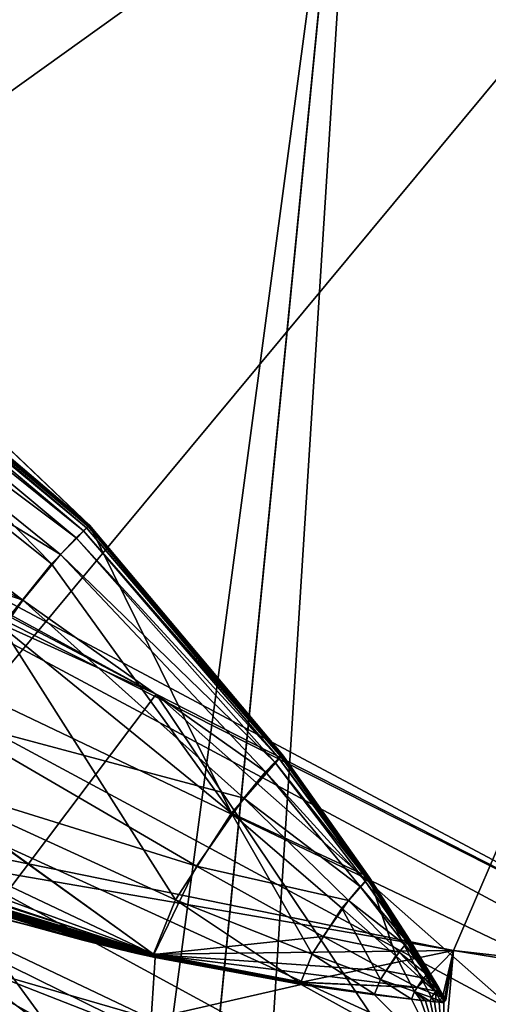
# Model space of a CAD drawing. Header units: metres. Extents: x -904 to 0, y -908 to 0.
# Tile 144 of 160: x -230 to -224, y -75 to -63. Entities that reach past the tile are written whole.
import ezdxf

# ---------------------------------------------------------------- set-up
doc = ezdxf.new("R2010")
doc.units = ezdxf.units.M

msp = doc.modelspace()

# ---------------------------------------------------------------- linework, layer by layer
at = {"layer": 'top'}
for points in [[(-239.314407, -51.557915, 226.902679), (-221.221985, -98.890182, 230.553024), (-242.650131, -103.940552, 237.516327)], [(-239.314407, -51.557915, 226.902679), (-223.390884, -52.226067, 222.615555), (-221.221985, -98.890182, 230.553024)], [(-215.261292, -53.091984, 2033.126709), (-239.308899, -51.564125, 2023.590088), (-238.349701, -69.641556, 2020.829956)], [(-231.739731, -72.907059, 2023.114502), (-215.261292, -53.091984, 2033.126709), (-238.349701, -69.641556, 2020.829956)], [(-231.739731, -72.907059, 2023.114502), (-224.452255, -74.390381, 2025.841675), (-215.261292, -53.091984, 2033.126709)], [(-224.452255, -74.390381, 2025.841675), (-201.253052, -77.030235, 2033.800049), (-215.261292, -53.091984, 2033.126709)], [(-238.33371, -66.588646, 706.081116), (-228.169373, -71.188133, 751.055359), (-248.986176, -60.178795, 750.940918)], [(-248.986176, -60.178795, 750.940918), (-228.169373, -71.188133, 751.055359), (-242.390198, -63.443642, 796.162354)], [(-228.169373, -71.188133, 751.055359), (-220.589874, -75.054581, 796.356384), (-242.390198, -63.443642, 796.162354)], [(-242.390198, -63.443642, 796.162354), (-220.589874, -75.054581, 796.356384), (-238.295258, -66.105843, 841.579407)], [(-235.321075, -64.893387, 2018.464233), (-229.480743, -69.55555, 2018.822754), (-234.679367, -64.248306, 2017.259521)], [(-234.7034, -64.269592, 2017.32251), (-234.690842, -64.25872, 2017.289795), (-229.010605, -69.083931, 2017.928101)], [(-234.684753, -64.253433, 2017.273804), (-229.006073, -69.07988, 2017.917236), (-234.690842, -64.25872, 2017.289795)], [(-234.690842, -64.25872, 2017.289795), (-229.006073, -69.07988, 2017.917236), (-229.010605, -69.083931, 2017.928101)], [(-229.003876, -69.077873, 2017.912109), (-234.684753, -64.253433, 2017.273804), (-234.681824, -64.250832, 2017.265991)], [(-229.006073, -69.07988, 2017.917236), (-234.684753, -64.253433, 2017.273804), (-229.003876, -69.077873, 2017.912109)], [(-234.681824, -64.250832, 2017.265991), (-234.68042, -64.24955, 2017.262207), (-229.002838, -69.076874, 2017.90979)], [(-229.002838, -69.076874, 2017.90979), (-229.003876, -69.077873, 2017.912109), (-234.681824, -64.250832, 2017.265991)], [(-234.68042, -64.24955, 2017.262207), (-231.713074, -66.497551, 2017.682739), (-229.002838, -69.076874, 2017.90979)], [(-229.002045, -69.075813, 2017.90918), (-234.679276, -64.248283, 2017.259277), (-234.679367, -64.248306, 2017.259521)], [(-229.480743, -69.55555, 2018.822754), (-229.002045, -69.075813, 2017.90918), (-234.679367, -64.248306, 2017.259521)], [(-234.679276, -64.248283, 2017.259277), (-229.002045, -69.075813, 2017.90918), (-229.001984, -69.075813, 2017.908813)], [(-234.679276, -64.248283, 2017.259277), (-229.001984, -69.075813, 2017.908813), (-234.67926, -64.248283, 2017.259277)], [(-229.001984, -69.075813, 2017.908813), (-234.67926, -64.248291, 2017.259277), (-234.67926, -64.248283, 2017.259277)], [(-229.001984, -69.075813, 2017.908813), (-234.679245, -64.248291, 2017.259277), (-234.67926, -64.248291, 2017.259277)], [(-229.001968, -69.075829, 2017.908691), (-234.679245, -64.248291, 2017.259277), (-229.001984, -69.075813, 2017.908813)], [(-229.001984, -69.075813, 2017.908813), (-234.679245, -64.248291, 2017.259277), (-234.679245, -64.248291, 2017.259277)], [(-234.679245, -64.248291, 2017.259277), (-229.001968, -69.075829, 2017.908691), (-231.712601, -66.496971, 2017.681885)], [(-234.902328, -64.454865, 2017.775391), (-234.784073, -64.341568, 2017.519897), (-229.080124, -69.146255, 2018.094238)], [(-234.784073, -64.341568, 2017.519897), (-234.729401, -64.292313, 2017.388428), (-229.039368, -69.109283, 2017.998535)], [(-229.080124, -69.146255, 2018.094238), (-234.784073, -64.341568, 2017.519897), (-229.039368, -69.109283, 2017.998535)], [(-234.729401, -64.292313, 2017.388428), (-234.7034, -64.269592, 2017.32251), (-229.019974, -69.092163, 2017.951172)], [(-234.729401, -64.292313, 2017.388428), (-229.019974, -69.092163, 2017.951172), (-229.039368, -69.109283, 2017.998535)], [(-234.7034, -64.269592, 2017.32251), (-229.010605, -69.083931, 2017.928101), (-229.019974, -69.092163, 2017.951172)], [(-229.168335, -69.231026, 2018.282227), (-235.169952, -64.737556, 2018.245239), (-234.902328, -64.454865, 2017.775391)], [(-229.080124, -69.146255, 2018.094238), (-229.168335, -69.231026, 2018.282227), (-234.902328, -64.454865, 2017.775391)], [(-229.367935, -69.442169, 2018.629761), (-235.800262, -65.498192, 2018.965454), (-235.169952, -64.737556, 2018.245239)], [(-229.168335, -69.231026, 2018.282227), (-229.367935, -69.442169, 2018.629761), (-235.169952, -64.737556, 2018.245239)], [(-230.102081, -70.337311, 2019.381226), (-229.480743, -69.55555, 2018.822754), (-235.321075, -64.893387, 2018.464233)], [(-236.495209, -66.444321, 2019.322388), (-235.800262, -65.498192, 2018.965454), (-229.838089, -70.009804, 2019.164063)], [(-235.800262, -65.498192, 2018.965454), (-229.367935, -69.442169, 2018.629761), (-229.838089, -70.009804, 2019.164063)], [(-232.967972, -88.549675, 1606.117188), (-157.766281, -91.522858, 1606.039307), (-369.758789, -65.81794, 1606.712402)], [(-264.370239, -78.757698, 1612.998047), (-369.758789, -65.81794, 1606.712402), (-157.766281, -91.522858, 1606.039307)], [(-238.295258, -66.105843, 841.579407), (-215.701584, -78.19075, 841.859009), (-236.636642, -68.198532, 887.077698)], [(-220.589874, -75.054581, 796.356384), (-215.701584, -78.19075, 841.859009), (-238.295258, -66.105843, 841.579407)], [(-236.495209, -66.444321, 2019.322388), (-229.838089, -70.009804, 2019.164063), (-237.171417, -67.462875, 2019.271851)], [(-228.169373, -71.188133, 751.055359), (-238.33371, -66.588646, 706.081116), (-230.676468, -74.511078, 722.772827)], [(-231.713074, -66.497551, 2017.682739), (-231.712799, -66.497246, 2017.682129), (-229.002121, -69.076111, 2017.908569)], [(-229.002838, -69.076874, 2017.90979), (-231.713074, -66.497551, 2017.682739), (-229.00235, -69.07637, 2017.908936)], [(-231.713074, -66.497551, 2017.682739), (-229.002121, -69.076111, 2017.908569), (-229.00235, -69.07637, 2017.908936)], [(-231.712601, -66.496971, 2017.681885), (-229.001968, -69.075867, 2017.908569), (-231.712799, -66.497246, 2017.682129)], [(-231.712799, -66.497246, 2017.682129), (-229.001968, -69.075867, 2017.908569), (-229.002121, -69.076111, 2017.908569)], [(-229.001968, -69.075829, 2017.908691), (-229.001968, -69.075867, 2017.908569), (-231.712601, -66.496971, 2017.681885)], [(-237.171417, -67.462875, 2019.271851), (-229.838089, -70.009804, 2019.164063), (-230.860809, -71.475525, 2019.389771)], [(-277.97934, -76.816643, 1756.375854), (-222.447708, -82.294296, 1803.761963), (-335.662415, -67.869583, 1815.898315)], [(-335.662415, -67.869583, 1815.898315), (-222.447708, -82.294296, 1803.761963), (-235.309311, -78.121002, 1854.074829)], [(-236.636642, -68.198532, 887.077698), (-213.506638, -80.63942, 887.43988), (-236.880447, -69.975159, 932.550049)], [(-236.636642, -68.198532, 887.077698), (-215.701584, -78.19075, 841.859009), (-213.506638, -80.63942, 887.43988)], [(-227.226227, -72.675652, 2018.805664), (-229.002045, -69.075813, 2017.90918), (-229.480743, -69.55555, 2018.822754)], [(-229.168335, -69.231026, 2018.282227), (-229.080124, -69.146255, 2018.094238), (-226.634674, -71.988602, 2018.034058)], [(-226.611084, -71.967003, 2017.980957), (-229.080124, -69.146255, 2018.094238), (-229.039368, -69.109283, 2017.998535)], [(-226.634674, -71.988602, 2018.034058), (-229.080124, -69.146255, 2018.094238), (-226.611084, -71.967003, 2017.980957)], [(-229.039368, -69.109283, 2017.998535), (-229.019974, -69.092163, 2017.951172), (-226.599854, -71.956932, 2017.955322)], [(-226.611084, -71.967003, 2017.980957), (-229.039368, -69.109283, 2017.998535), (-226.599854, -71.956932, 2017.955322)], [(-229.019974, -69.092163, 2017.951172), (-229.010605, -69.083931, 2017.928101), (-226.594437, -71.952049, 2017.943359)], [(-229.019974, -69.092163, 2017.951172), (-226.594437, -71.952049, 2017.943359), (-226.599854, -71.956932, 2017.955322)], [(-229.010605, -69.083931, 2017.928101), (-229.006073, -69.07988, 2017.917236), (-226.591827, -71.949623, 2017.93811)], [(-229.010605, -69.083931, 2017.928101), (-226.591827, -71.949623, 2017.93811), (-226.594437, -71.952049, 2017.943359)], [(-226.589462, -71.947113, 2017.935303), (-229.006073, -69.07988, 2017.917236), (-229.003876, -69.077873, 2017.912109)], [(-226.591827, -71.949623, 2017.93811), (-229.006073, -69.07988, 2017.917236), (-226.589462, -71.947113, 2017.935303)], [(-226.589462, -71.947113, 2017.935303), (-229.003876, -69.077873, 2017.912109), (-229.002838, -69.076874, 2017.90979)], [(-229.00235, -69.07637, 2017.908936), (-226.589462, -71.947113, 2017.935303), (-229.002838, -69.076874, 2017.90979)], [(-229.00235, -69.07637, 2017.908936), (-229.002121, -69.076111, 2017.908569), (-226.589462, -71.947113, 2017.935303)], [(-229.002121, -69.076111, 2017.908569), (-229.001968, -69.075867, 2017.908569), (-226.589462, -71.947113, 2017.935303)], [(-229.002045, -69.075813, 2017.90918), (-227.226227, -72.675652, 2018.805664), (-226.589462, -71.947113, 2017.935303)], [(-229.002045, -69.075813, 2017.90918), (-226.589462, -71.947113, 2017.935303), (-229.001984, -69.075813, 2017.908813)], [(-226.589462, -71.947113, 2017.935303), (-229.001968, -69.075829, 2017.908691), (-229.001984, -69.075813, 2017.908813)], [(-229.001968, -69.075867, 2017.908569), (-229.001968, -69.075829, 2017.908691), (-226.589462, -71.947113, 2017.935303)], [(-229.367935, -69.442169, 2018.629761), (-229.168335, -69.231026, 2018.282227), (-226.685715, -72.037903, 2018.140015)], [(-226.685715, -72.037903, 2018.140015), (-229.168335, -69.231026, 2018.282227), (-226.634674, -71.988602, 2018.034058)], [(-230.102081, -70.337311, 2019.381226), (-227.226227, -72.675652, 2018.805664), (-229.480743, -69.55555, 2018.822754)], [(-229.838089, -70.009804, 2019.164063), (-229.367935, -69.442169, 2018.629761), (-226.801239, -72.160355, 2018.338379)], [(-226.801239, -72.160355, 2018.338379), (-229.367935, -69.442169, 2018.629761), (-226.685715, -72.037903, 2018.140015)], [(-236.880447, -69.975159, 932.550049), (-213.123108, -82.904182, 932.987244), (-238.402557, -70.440567, 955.232056)], [(-213.506638, -80.63942, 887.43988), (-213.123108, -82.904182, 932.987244), (-236.880447, -69.975159, 932.550049)], [(-230.860809, -71.475525, 2019.389771), (-229.838089, -70.009804, 2019.164063), (-227.073334, -72.489128, 2018.644897)], [(-227.073334, -72.489128, 2018.644897), (-229.838089, -70.009804, 2019.164063), (-226.801239, -72.160355, 2018.338379)], [(-231.312073, -72.208313, 2019.100708), (-227.926544, -73.758247, 2018.646606), (-230.102081, -70.337311, 2019.381226)], [(-227.926544, -73.758247, 2018.646606), (-227.226227, -72.675652, 2018.805664), (-230.102081, -70.337311, 2019.381226)], [(-238.402557, -70.440567, 955.232056), (-214.545471, -83.489174, 955.69928), (-240.725616, -70.70665, 977.855347)], [(-213.123108, -82.904182, 932.987244), (-214.545471, -83.489174, 955.69928), (-238.402557, -70.440567, 955.232056)], [(-240.725616, -70.70665, 977.855347), (-217.11351, -83.461723, 978.352905), (-246.042374, -72.074631, 1022.901794)], [(-214.545471, -83.489174, 955.69928), (-217.11351, -83.461723, 978.352905), (-240.725616, -70.70665, 977.855347)], [(-224.261185, -77.016754, 754.165649), (-228.169373, -71.188133, 751.055359), (-230.676468, -74.511078, 722.772827)], [(-219.081879, -79.212952, 785.808716), (-228.169373, -71.188133, 751.055359), (-224.261185, -77.016754, 754.165649)], [(-220.589874, -75.054581, 796.356384), (-228.169373, -71.188133, 751.055359), (-219.081879, -79.212952, 785.808716)], [(-231.296753, -72.207726, 2019.049316), (-230.860809, -71.475525, 2019.389771), (-227.665237, -73.337685, 2018.772583)], [(-227.665237, -73.337685, 2018.772583), (-230.860809, -71.475525, 2019.389771), (-227.073334, -72.489128, 2018.644897)], [(-233.974075, -78.030937, 691.642273), (-226.585968, -80.294075, 722.844788), (-238.338226, -71.66597, 691.690125)], [(-226.585968, -80.294075, 722.844788), (-230.676468, -74.511078, 722.772827), (-238.338226, -71.66597, 691.690125)], [(-227.226227, -72.675652, 2018.805664), (-225.507477, -73.476555, 2017.873779), (-226.589462, -71.947113, 2017.935303)], [(-226.634674, -71.988602, 2018.034058), (-225.53154, -73.499428, 2017.917236), (-226.685715, -72.037903, 2018.140015)], [(-225.518982, -73.487717, 2017.891479), (-226.634674, -71.988602, 2018.034058), (-226.611084, -71.967003, 2017.980957)], [(-225.53154, -73.499428, 2017.917236), (-226.634674, -71.988602, 2018.034058), (-225.518982, -73.487717, 2017.891479)], [(-226.611084, -71.967003, 2017.980957), (-226.599854, -71.956932, 2017.955322), (-225.513016, -73.482193, 2017.879761)], [(-225.518982, -73.487717, 2017.891479), (-226.611084, -71.967003, 2017.980957), (-225.513016, -73.482193, 2017.879761)], [(-226.599854, -71.956932, 2017.955322), (-226.594437, -71.952049, 2017.943359), (-225.507477, -73.476555, 2017.873779)], [(-226.599854, -71.956932, 2017.955322), (-225.507477, -73.476555, 2017.873779), (-225.513016, -73.482193, 2017.879761)], [(-226.594437, -71.952049, 2017.943359), (-226.591827, -71.949623, 2017.93811), (-225.507477, -73.476555, 2017.873779)], [(-225.507477, -73.476555, 2017.873779), (-226.591827, -71.949623, 2017.93811), (-226.589462, -71.947113, 2017.935303)], [(-246.042374, -72.074631, 1022.901794), (-221.957428, -84.765488, 1023.44635), (-253.992859, -72.740875, 1067.578003)], [(-217.11351, -83.461723, 978.352905), (-221.957428, -84.765488, 1023.44635), (-246.042374, -72.074631, 1022.901794)], [(-226.685715, -72.037903, 2018.140015), (-225.558731, -73.525932, 2017.970825), (-226.801239, -72.160355, 2018.338379)], [(-225.53154, -73.499428, 2017.917236), (-225.558731, -73.525932, 2017.970825), (-226.685715, -72.037903, 2018.140015)], [(-231.787033, -73.381584, 2017.280029), (-228.201447, -74.436447, 2017.602295), (-231.312073, -72.208313, 2019.100708)], [(-231.611938, -72.824219, 2018.448364), (-231.296753, -72.207726, 2019.049316), (-228.199982, -74.44194, 2017.505859)], [(-228.201447, -74.436447, 2017.602295), (-227.926544, -73.758247, 2018.646606), (-231.312073, -72.208313, 2019.100708)], [(-228.199982, -74.44194, 2017.505859), (-231.296753, -72.207726, 2019.049316), (-227.665237, -73.337685, 2018.772583)], [(-226.801239, -72.160355, 2018.338379), (-225.62027, -73.591431, 2018.073486), (-227.073334, -72.489128, 2018.644897)], [(-225.558731, -73.525932, 2017.970825), (-225.62027, -73.591431, 2018.073486), (-226.801239, -72.160355, 2018.338379)], [(-227.073334, -72.489128, 2018.644897), (-225.765213, -73.76683, 2018.234009), (-227.665237, -73.337685, 2018.772583)], [(-225.62027, -73.591431, 2018.073486), (-225.765213, -73.76683, 2018.234009), (-227.073334, -72.489128, 2018.644897)], [(-221.957428, -84.765488, 1023.44635), (-229.898041, -85.054771, 1068.127686), (-253.992859, -72.740875, 1067.578003)], [(-227.926544, -73.758247, 2018.646606), (-226.219879, -74.439552, 2018.275024), (-227.226227, -72.675652, 2018.805664)], [(-226.219879, -74.439552, 2018.275024), (-225.846786, -73.863106, 2018.356445), (-227.226227, -72.675652, 2018.805664)], [(-227.226227, -72.675652, 2018.805664), (-225.846786, -73.863106, 2018.356445), (-225.507477, -73.476555, 2017.873779)], [(-231.770004, -73.253067, 2017.657471), (-231.611938, -72.824219, 2018.448364), (-228.199982, -74.44194, 2017.505859)], [(-231.739731, -72.907059, 2023.114502), (-231.751495, -73.133659, 2020.420654), (-224.452255, -74.390381, 2025.841675)], [(-231.751495, -73.133659, 2020.420654), (-231.752716, -73.289963, 2018.626831), (-228.183289, -74.440033, 2017.756714)], [(-231.751495, -73.133659, 2020.420654), (-228.183289, -74.440033, 2017.756714), (-224.452255, -74.390381, 2025.841675)], [(-228.199982, -74.44194, 2017.505859), (-231.784897, -73.381981, 2017.21875), (-231.770004, -73.253067, 2017.657471)], [(-228.183289, -74.440033, 2017.756714), (-231.753891, -73.368828, 2017.733276), (-231.75563, -73.408318, 2017.282593)], [(-231.752716, -73.289963, 2018.626831), (-231.753891, -73.368828, 2017.733276), (-228.183289, -74.440033, 2017.756714)], [(-227.665237, -73.337685, 2018.772583), (-226.080536, -74.219139, 2018.299072), (-228.199982, -74.44194, 2017.505859)], [(-225.765213, -73.76683, 2018.234009), (-226.080536, -74.219139, 2018.299072), (-227.665237, -73.337685, 2018.772583)], [(-231.772217, -73.429756, 2017.012085), (-228.192932, -74.463837, 2017.452759), (-231.787033, -73.381584, 2017.280029)], [(-228.192932, -74.463837, 2017.452759), (-228.201447, -74.436447, 2017.602295), (-231.787033, -73.381584, 2017.280029)], [(-228.199982, -74.44194, 2017.505859), (-231.776428, -73.423393, 2016.993408), (-231.784897, -73.381981, 2017.21875)], [(-231.756622, -73.447693, 2016.778809), (-231.776428, -73.423393, 2016.993408), (-228.195068, -74.466278, 2017.371094)], [(-231.776428, -73.423393, 2016.993408), (-228.199982, -74.44194, 2017.505859), (-228.195068, -74.466278, 2017.371094)], [(-231.760712, -73.444786, 2016.885376), (-228.189575, -74.468422, 2017.417114), (-231.772217, -73.429756, 2017.012085)], [(-228.189575, -74.468422, 2017.417114), (-228.192932, -74.463837, 2017.452759), (-231.772217, -73.429756, 2017.012085)], [(-228.183334, -74.481087, 2017.281372), (-228.186401, -74.472481, 2017.379272), (-231.760712, -73.444786, 2016.885376)], [(-228.186401, -74.472481, 2017.379272), (-228.189575, -74.468422, 2017.417114), (-231.760712, -73.444786, 2016.885376)], [(-231.754929, -73.455521, 2016.768311), (-228.183334, -74.481087, 2017.281372), (-231.760712, -73.444786, 2016.885376)], [(-231.758438, -73.572411, 2015.453247), (-228.183334, -74.481087, 2017.281372), (-231.757034, -73.494484, 2016.310059)], [(-228.183289, -74.440033, 2017.756714), (-231.75563, -73.408318, 2017.282593), (-231.757996, -73.412819, 2017.236572)], [(-228.182785, -74.441856, 2017.736206), (-228.183289, -74.440033, 2017.756714), (-231.757996, -73.412819, 2017.236572)], [(-231.757996, -73.412819, 2017.236572), (-231.756927, -73.415169, 2017.211914), (-228.182785, -74.441856, 2017.736206)], [(-228.183334, -74.481087, 2017.281372), (-231.754929, -73.455521, 2016.768311), (-231.757034, -73.494484, 2016.310059)], [(-228.182785, -74.441856, 2017.736206), (-231.756927, -73.415169, 2017.211914), (-228.178802, -74.443199, 2017.718872)], [(-228.178802, -74.443199, 2017.718872), (-231.756927, -73.415169, 2017.211914), (-231.750137, -73.418335, 2017.171509)], [(-229.986237, -74.019249, 2017.017212), (-231.756622, -73.447693, 2016.778809), (-228.183441, -74.480103, 2017.25061)], [(-231.756622, -73.447693, 2016.778809), (-228.195068, -74.466278, 2017.371094), (-228.183441, -74.480103, 2017.25061)], [(-231.749069, -73.438675, 2016.888306), (-231.750656, -73.443748, 2016.821777), (-228.177338, -74.454872, 2017.566284)], [(-228.177338, -74.454872, 2017.566284), (-231.750656, -73.443748, 2016.821777), (-228.183243, -74.48008, 2017.250732)], [(-231.750656, -73.443748, 2016.821777), (-228.636536, -74.375351, 2017.192749), (-228.183243, -74.48008, 2017.250732)], [(-229.986008, -74.019272, 2017.016724), (-229.088181, -74.263618, 2017.134399), (-231.750656, -73.443748, 2016.821777)], [(-231.750656, -73.443748, 2016.821777), (-229.088181, -74.263618, 2017.134399), (-228.636536, -74.375351, 2017.192749)], [(-228.178802, -74.443199, 2017.718872), (-231.750137, -73.418335, 2017.171509), (-228.176575, -74.445465, 2017.688843)], [(-231.750137, -73.418335, 2017.171509), (-231.746613, -73.423721, 2017.095947), (-228.176575, -74.445465, 2017.688843)], [(-231.747299, -73.42868, 2017.026001), (-231.749069, -73.438675, 2016.888306), (-228.177338, -74.454872, 2017.566284)], [(-231.747299, -73.42868, 2017.026001), (-228.177338, -74.454872, 2017.566284), (-231.746613, -73.423721, 2017.095947)], [(-228.176575, -74.445465, 2017.688843), (-231.746613, -73.423721, 2017.095947), (-228.176819, -74.448601, 2017.647949)], [(-231.746613, -73.423721, 2017.095947), (-228.177338, -74.454872, 2017.566284), (-228.176819, -74.448601, 2017.647949)], [(-225.846786, -73.863106, 2018.356445), (-225.174408, -74.459076, 2018.092163), (-225.507477, -73.476555, 2017.873779)], [(-225.005615, -74.268074, 2017.82666), (-225.53154, -73.499428, 2017.917236), (-225.518982, -73.487717, 2017.891479)], [(-225.518982, -73.487717, 2017.891479), (-225.513016, -73.482193, 2017.879761), (-224.99971, -74.261749, 2017.824341)], [(-225.005615, -74.268074, 2017.82666), (-225.518982, -73.487717, 2017.891479), (-224.99971, -74.261749, 2017.824341)], [(-225.513016, -73.482193, 2017.879761), (-225.507477, -73.476555, 2017.873779), (-224.99971, -74.261749, 2017.824341)], [(-224.99971, -74.261749, 2017.824341), (-225.507477, -73.476555, 2017.873779), (-224.596375, -74.981064, 2017.8396)], [(-224.596375, -74.981064, 2017.8396), (-225.507477, -73.476555, 2017.873779), (-224.678345, -74.906487, 2017.876953)], [(-225.507477, -73.476555, 2017.873779), (-224.84288, -74.757324, 2017.950317), (-224.678345, -74.906487, 2017.876953)], [(-225.507477, -73.476555, 2017.873779), (-225.174408, -74.459076, 2018.092163), (-224.84288, -74.757324, 2017.950317)], [(-231.781693, -74.215408, 2008.449341), (-228.231186, -75.246567, 2008.449585), (-231.758438, -73.572411, 2015.453247)], [(-231.758438, -73.572411, 2015.453247), (-228.231186, -75.246567, 2008.449585), (-228.183334, -74.481087, 2017.281372)], [(-225.765213, -73.76683, 2018.234009), (-225.62027, -73.591431, 2018.073486), (-225.057709, -74.322166, 2017.911865)], [(-225.62027, -73.591431, 2018.073486), (-225.558731, -73.525932, 2017.970825), (-225.026047, -74.2882, 2017.862061)], [(-225.057709, -74.322166, 2017.911865), (-225.62027, -73.591431, 2018.073486), (-225.026047, -74.2882, 2017.862061)], [(-225.558731, -73.525932, 2017.970825), (-225.53154, -73.499428, 2017.917236), (-225.01207, -74.274307, 2017.837402)], [(-225.026047, -74.2882, 2017.862061), (-225.558731, -73.525932, 2017.970825), (-225.01207, -74.274307, 2017.837402)], [(-225.01207, -74.274307, 2017.837402), (-225.53154, -73.499428, 2017.917236), (-225.005615, -74.268074, 2017.82666)], [(-228.201447, -74.436447, 2017.602295), (-226.366364, -74.800003, 2017.728516), (-227.926544, -73.758247, 2018.646606)], [(-226.366364, -74.800003, 2017.728516), (-226.219879, -74.439552, 2018.275024), (-227.926544, -73.758247, 2018.646606)], [(-225.846786, -73.863106, 2018.356445), (-226.219879, -74.439552, 2018.275024), (-225.366409, -74.755432, 2018.053833)], [(-226.080536, -74.219139, 2018.299072), (-225.765213, -73.76683, 2018.234009), (-225.132309, -74.412689, 2017.991455)], [(-225.174408, -74.459076, 2018.092163), (-225.846786, -73.863106, 2018.356445), (-225.366409, -74.755432, 2018.053833)], [(-225.132309, -74.412689, 2017.991455), (-225.765213, -73.76683, 2018.234009), (-225.057709, -74.322166, 2017.911865)], [(-228.183441, -74.480103, 2017.25061), (-229.088379, -74.263618, 2017.134521), (-229.986237, -74.019249, 2017.017212)], [(-229.088379, -74.263618, 2017.134521), (-229.986176, -74.019257, 2017.016968), (-229.986237, -74.019249, 2017.017212)], [(-229.986099, -74.019264, 2017.016846), (-229.986176, -74.019257, 2017.016968), (-229.088318, -74.263618, 2017.134521)], [(-229.986176, -74.019257, 2017.016968), (-229.088379, -74.263618, 2017.134521), (-229.088318, -74.263618, 2017.134521)], [(-229.986069, -74.019264, 2017.016846), (-229.986099, -74.019264, 2017.016846), (-229.088257, -74.263618, 2017.134399)], [(-229.986099, -74.019264, 2017.016846), (-229.088318, -74.263618, 2017.134521), (-229.088257, -74.263618, 2017.134399)], [(-229.986008, -74.019272, 2017.016724), (-229.986069, -74.019264, 2017.016846), (-229.088226, -74.263618, 2017.134399)], [(-229.088226, -74.263618, 2017.134399), (-229.986069, -74.019264, 2017.016846), (-229.088257, -74.263618, 2017.134399)], [(-229.088181, -74.263618, 2017.134399), (-229.986008, -74.019272, 2017.016724), (-229.088226, -74.263618, 2017.134399)], [(-228.231186, -75.246567, 2008.449585), (-231.781693, -74.215408, 2008.449341), (-231.301239, -78.591446, 1957.132935)], [(-226.080536, -74.219139, 2018.299072), (-225.294571, -74.645721, 2018.021973), (-228.199982, -74.44194, 2017.505859)], [(-225.294571, -74.645721, 2018.021973), (-226.080536, -74.219139, 2018.299072), (-225.132309, -74.412689, 2017.991455)], [(-228.636719, -74.375359, 2017.192749), (-229.088379, -74.263618, 2017.134521), (-228.183441, -74.480103, 2017.25061)], [(-229.088318, -74.263618, 2017.134521), (-229.088379, -74.263618, 2017.134521), (-228.636688, -74.375359, 2017.192749)], [(-229.088379, -74.263618, 2017.134521), (-228.636719, -74.375359, 2017.192749), (-228.636688, -74.375359, 2017.192749)], [(-229.088257, -74.263618, 2017.134399), (-229.088318, -74.263618, 2017.134521), (-228.636642, -74.375359, 2017.192749)], [(-229.088318, -74.263618, 2017.134521), (-228.636658, -74.375359, 2017.192749), (-228.636642, -74.375359, 2017.192749)], [(-228.636658, -74.375359, 2017.192749), (-229.088318, -74.263618, 2017.134521), (-228.636688, -74.375359, 2017.192749)], [(-228.636642, -74.375359, 2017.192749), (-228.636612, -74.375351, 2017.192749), (-229.088257, -74.263618, 2017.134399)], [(-228.636612, -74.375351, 2017.192749), (-229.088226, -74.263618, 2017.134399), (-229.088257, -74.263618, 2017.134399)], [(-228.636612, -74.375351, 2017.192749), (-228.636581, -74.375351, 2017.192749), (-229.088226, -74.263618, 2017.134399)], [(-228.636581, -74.375351, 2017.192749), (-229.088181, -74.263618, 2017.134399), (-229.088226, -74.263618, 2017.134399)], [(-229.088181, -74.263618, 2017.134399), (-228.636581, -74.375351, 2017.192749), (-228.636536, -74.375351, 2017.192749)], [(-225.132309, -74.412689, 2017.991455), (-225.057709, -74.322166, 2017.911865), (-224.783722, -74.690987, 2017.82373)], [(-225.057709, -74.322166, 2017.911865), (-225.026047, -74.2882, 2017.862061), (-224.7677, -74.673531, 2017.801636)], [(-224.783722, -74.690987, 2017.82373), (-225.057709, -74.322166, 2017.911865), (-224.7677, -74.673531, 2017.801636)], [(-225.026047, -74.2882, 2017.862061), (-225.01207, -74.274307, 2017.837402), (-224.760635, -74.666245, 2017.792236)], [(-224.7677, -74.673531, 2017.801636), (-225.026047, -74.2882, 2017.862061), (-224.760635, -74.666245, 2017.792236)], [(-224.760635, -74.666245, 2017.792236), (-225.01207, -74.274307, 2017.837402), (-225.005615, -74.268074, 2017.82666)], [(-225.005615, -74.268074, 2017.82666), (-224.99971, -74.261749, 2017.824341), (-224.75441, -74.659096, 2017.795044)], [(-224.760635, -74.666245, 2017.792236), (-225.005615, -74.268074, 2017.82666), (-224.75441, -74.659096, 2017.795044)], [(-224.75441, -74.659096, 2017.795044), (-224.99971, -74.261749, 2017.824341), (-224.596375, -74.981064, 2017.8396)], [(-228.636688, -74.375359, 2017.192749), (-228.636719, -74.375359, 2017.192749), (-228.410263, -74.428604, 2017.22168)], [(-228.410263, -74.428604, 2017.22168), (-228.636719, -74.375359, 2017.192749), (-228.183441, -74.480103, 2017.25061)], [(-228.636658, -74.375359, 2017.192749), (-228.636688, -74.375359, 2017.192749), (-228.410233, -74.428604, 2017.22168)], [(-228.410233, -74.428604, 2017.22168), (-228.636688, -74.375359, 2017.192749), (-228.410263, -74.428604, 2017.22168)], [(-228.636642, -74.375359, 2017.192749), (-228.636658, -74.375359, 2017.192749), (-228.410217, -74.428604, 2017.22168)], [(-228.410217, -74.428604, 2017.22168), (-228.636658, -74.375359, 2017.192749), (-228.410233, -74.428604, 2017.22168)], [(-228.636612, -74.375351, 2017.192749), (-228.636642, -74.375359, 2017.192749), (-228.410187, -74.428604, 2017.22168)], [(-228.410187, -74.428604, 2017.22168), (-228.636642, -74.375359, 2017.192749), (-228.410217, -74.428604, 2017.22168)], [(-228.636581, -74.375351, 2017.192749), (-228.636612, -74.375351, 2017.192749), (-228.410156, -74.428596, 2017.22168)], [(-228.410156, -74.428596, 2017.22168), (-228.636612, -74.375351, 2017.192749), (-228.410187, -74.428604, 2017.22168)], [(-228.636536, -74.375351, 2017.192749), (-228.636581, -74.375351, 2017.192749), (-228.183289, -74.480087, 2017.25061)], [(-228.183289, -74.480087, 2017.25061), (-228.636581, -74.375351, 2017.192749), (-228.410156, -74.428596, 2017.22168)], [(-228.183243, -74.48008, 2017.250732), (-228.636536, -74.375351, 2017.192749), (-228.183289, -74.480087, 2017.25061)], [(-228.410233, -74.428604, 2017.22168), (-228.410263, -74.428604, 2017.22168), (-228.183411, -74.480103, 2017.25061)], [(-228.183411, -74.480103, 2017.25061), (-228.410263, -74.428604, 2017.22168), (-228.183441, -74.480103, 2017.25061)], [(-228.410217, -74.428604, 2017.22168), (-228.410233, -74.428604, 2017.22168), (-228.183395, -74.480103, 2017.25061)], [(-228.183395, -74.480103, 2017.25061), (-228.410233, -74.428604, 2017.22168), (-228.183411, -74.480103, 2017.25061)], [(-228.183365, -74.480095, 2017.25061), (-228.410217, -74.428604, 2017.22168), (-228.183395, -74.480103, 2017.25061)], [(-228.410217, -74.428604, 2017.22168), (-228.183365, -74.480095, 2017.25061), (-228.410187, -74.428604, 2017.22168)], [(-228.410187, -74.428604, 2017.22168), (-228.183334, -74.480095, 2017.25061), (-228.410156, -74.428596, 2017.22168)], [(-228.410187, -74.428604, 2017.22168), (-228.183365, -74.480095, 2017.25061), (-228.183334, -74.480095, 2017.25061)], [(-228.183319, -74.480095, 2017.25061), (-228.183289, -74.480087, 2017.25061), (-228.410156, -74.428596, 2017.22168)], [(-228.183334, -74.480095, 2017.25061), (-228.183319, -74.480095, 2017.25061), (-228.410156, -74.428596, 2017.22168)], [(-228.231186, -75.246567, 2008.449585), (-226.358521, -74.818748, 2017.614502), (-228.183334, -74.481087, 2017.281372)], [(-228.192932, -74.463837, 2017.452759), (-226.361862, -74.814117, 2017.654297), (-228.201447, -74.436447, 2017.602295)], [(-226.361862, -74.814117, 2017.654297), (-226.366364, -74.800003, 2017.728516), (-228.201447, -74.436447, 2017.602295)], [(-228.195068, -74.466278, 2017.371094), (-228.199982, -74.44194, 2017.505859), (-226.351898, -74.792824, 2017.918579)], [(-226.351898, -74.792824, 2017.918579), (-228.199982, -74.44194, 2017.505859), (-224.903564, -74.855255, 2017.873413)], [(-228.199982, -74.44194, 2017.505859), (-225.294571, -74.645721, 2018.021973), (-224.903564, -74.855255, 2017.873413)], [(-228.183441, -74.480103, 2017.25061), (-228.195068, -74.466278, 2017.371094), (-226.351898, -74.792824, 2017.918579)], [(-228.189575, -74.468422, 2017.417114), (-226.360123, -74.816414, 2017.636841), (-228.192932, -74.463837, 2017.452759)], [(-226.360123, -74.816414, 2017.636841), (-226.361862, -74.814117, 2017.654297), (-228.192932, -74.463837, 2017.452759)], [(-228.186401, -74.472481, 2017.379272), (-226.358521, -74.818748, 2017.614502), (-228.189575, -74.468422, 2017.417114)], [(-226.358521, -74.818748, 2017.614502), (-226.360123, -74.816414, 2017.636841), (-228.189575, -74.468422, 2017.417114)], [(-226.358521, -74.818748, 2017.614502), (-228.186401, -74.472481, 2017.379272), (-228.183334, -74.481087, 2017.281372)], [(-228.183411, -74.480103, 2017.25061), (-228.183441, -74.480103, 2017.25061), (-226.351898, -74.792824, 2017.918579)], [(-228.183395, -74.480103, 2017.25061), (-228.183411, -74.480103, 2017.25061), (-226.351898, -74.792824, 2017.918579)], [(-228.183365, -74.480095, 2017.25061), (-228.183395, -74.480103, 2017.25061), (-226.351898, -74.792824, 2017.918579)], [(-228.183365, -74.480095, 2017.25061), (-226.351898, -74.792824, 2017.918579), (-228.183334, -74.480095, 2017.25061)], [(-228.183334, -74.480095, 2017.25061), (-226.351898, -74.792824, 2017.918579), (-228.183319, -74.480095, 2017.25061)], [(-226.351898, -74.792824, 2017.918579), (-228.183289, -74.480087, 2017.25061), (-228.183319, -74.480095, 2017.25061)], [(-224.452255, -74.390381, 2025.841675), (-228.183289, -74.440033, 2017.756714), (-226.352921, -74.787529, 2017.985352)], [(-228.183289, -74.440033, 2017.756714), (-228.182785, -74.441856, 2017.736206), (-226.352921, -74.787529, 2017.985352)], [(-226.351898, -74.792824, 2017.918579), (-228.183243, -74.48008, 2017.250732), (-228.183289, -74.480087, 2017.25061)], [(-228.177338, -74.454872, 2017.566284), (-228.183243, -74.48008, 2017.250732), (-226.351898, -74.792824, 2017.918579)], [(-226.352921, -74.787529, 2017.985352), (-228.182785, -74.441856, 2017.736206), (-228.178802, -74.443199, 2017.718872)], [(-226.352921, -74.787529, 2017.985352), (-228.178802, -74.443199, 2017.718872), (-226.351715, -74.78933, 2017.96228)], [(-228.178802, -74.443199, 2017.718872), (-228.176575, -74.445465, 2017.688843), (-226.351715, -74.78933, 2017.96228)], [(-228.176819, -74.448601, 2017.647949), (-228.177338, -74.454872, 2017.566284), (-226.351898, -74.792824, 2017.918579)], [(-226.351898, -74.792824, 2017.918579), (-228.176575, -74.445465, 2017.688843), (-228.176819, -74.448601, 2017.647949)], [(-226.351715, -74.78933, 2017.96228), (-228.176575, -74.445465, 2017.688843), (-226.351898, -74.792824, 2017.918579)], [(-226.219879, -74.439552, 2018.275024), (-226.366364, -74.800003, 2017.728516), (-225.441833, -74.940063, 2017.782471)], [(-224.452255, -74.390381, 2025.841675), (-226.352921, -74.787529, 2017.985352), (-224.903564, -74.855255, 2017.873413)], [(-225.366409, -74.755432, 2018.053833), (-226.219879, -74.439552, 2018.275024), (-225.441833, -74.940063, 2017.782471)], [(-224.940063, -74.907013, 2017.934448), (-225.174408, -74.459076, 2018.092163), (-225.366409, -74.755432, 2018.053833)], [(-225.294571, -74.645721, 2018.021973), (-225.132309, -74.412689, 2017.991455), (-224.821457, -74.737061, 2017.861084)], [(-225.174408, -74.459076, 2018.092163), (-224.940063, -74.907013, 2017.934448), (-224.84288, -74.757324, 2017.950317)], [(-224.821457, -74.737061, 2017.861084), (-225.132309, -74.412689, 2017.991455), (-224.783722, -74.690987, 2017.82373)], [(-224.903564, -74.855255, 2017.873413), (-224.590851, -74.980888, 2017.759277), (-224.452255, -74.390381, 2025.841675)], [(-224.590851, -74.980888, 2017.759277), (-224.546097, -75.012878, 2017.745605), (-224.452255, -74.390381, 2025.841675)], [(-224.452255, -74.390381, 2025.841675), (-224.572083, -75.04586, 2017.827637), (-224.578598, -75.800476, 2008.729614)], [(-224.452255, -74.390381, 2025.841675), (-224.578598, -75.800476, 2008.729614), (-201.337891, -78.148964, 2016.438721)], [(-224.452255, -74.390381, 2025.841675), (-224.567352, -75.03611, 2017.825195), (-224.572083, -75.04586, 2017.827637)], [(-224.567352, -75.03611, 2017.825195), (-224.452255, -74.390381, 2025.841675), (-224.555466, -75.018356, 2017.820801)], [(-224.452255, -74.390381, 2025.841675), (-224.546097, -75.012878, 2017.745605), (-224.555466, -75.018356, 2017.820801)], [(-201.253052, -77.030235, 2033.800049), (-224.452255, -74.390381, 2025.841675), (-201.337891, -78.148964, 2016.438721)], [(-224.261185, -77.016754, 754.165649), (-230.676468, -74.511078, 722.772827), (-220.450912, -82.257591, 754.338074)], [(-230.676468, -74.511078, 722.772827), (-226.585968, -80.294075, 722.844788), (-220.450912, -82.257591, 754.338074)], [(-224.903564, -74.855255, 2017.873413), (-225.294571, -74.645721, 2018.021973), (-224.821457, -74.737061, 2017.861084)], [(-224.783722, -74.690987, 2017.82373), (-224.648575, -74.876213, 2017.777954), (-224.821457, -74.737061, 2017.861084)], [(-224.7677, -74.673531, 2017.801636), (-224.640549, -74.867195, 2017.77002), (-224.783722, -74.690987, 2017.82373)], [(-224.640549, -74.867195, 2017.77002), (-224.648575, -74.876213, 2017.777954), (-224.783722, -74.690987, 2017.82373)], [(-224.640549, -74.867195, 2017.77002), (-224.7677, -74.673531, 2017.801636), (-224.760635, -74.666245, 2017.792236)], [(-224.633926, -74.858902, 2017.779175), (-224.760635, -74.666245, 2017.792236), (-224.75441, -74.659096, 2017.795044)], [(-224.640549, -74.867195, 2017.77002), (-224.760635, -74.666245, 2017.792236), (-224.633926, -74.858902, 2017.779175)], [(-224.633926, -74.858902, 2017.779175), (-224.75441, -74.659096, 2017.795044), (-224.596375, -74.981064, 2017.8396)], [(-237.404251, -74.837967, 1166.713623), (-246.478867, -81.037399, 1166.713989), (-225.791122, -80.945869, 1117.431763)], [(-222.123566, -77.534111, 1117.460449), (-237.404251, -74.837967, 1166.713623), (-225.791122, -80.945869, 1117.431763)], [(-222.123566, -77.534111, 1117.460449), (-131.953552, -93.43306, 1298.579712), (-237.404251, -74.837967, 1166.713623)], [(-131.953552, -93.43306, 1298.579712), (-215.860413, -78.641273, 1566.700684), (-237.404251, -74.837967, 1166.713623)], [(-237.404251, -74.837967, 1166.713623), (-215.860413, -78.641273, 1566.700684), (-230.443481, -76.069885, 1547.05249)], [(-224.578598, -75.800476, 2008.729614), (-226.358521, -74.818748, 2017.614502), (-228.231186, -75.246567, 2008.449585)], [(-225.441833, -74.940063, 2017.782471), (-226.366364, -74.800003, 2017.728516), (-225.439575, -74.946846, 2017.75)], [(-226.366364, -74.800003, 2017.728516), (-226.361862, -74.814117, 2017.654297), (-225.439575, -74.946846, 2017.75)], [(-225.439575, -74.946846, 2017.75), (-226.361862, -74.814117, 2017.654297), (-225.438721, -74.947891, 2017.742554)], [(-226.361862, -74.814117, 2017.654297), (-226.360123, -74.816414, 2017.636841), (-225.438721, -74.947891, 2017.742554)], [(-225.438721, -74.947891, 2017.742554), (-226.360123, -74.816414, 2017.636841), (-226.358521, -74.818748, 2017.614502)], [(-226.358521, -74.818748, 2017.614502), (-224.578598, -75.800476, 2008.729614), (-225.438721, -74.947891, 2017.742554)], [(-226.352921, -74.787529, 2017.985352), (-226.351715, -74.78933, 2017.96228), (-224.903564, -74.855255, 2017.873413)], [(-224.903564, -74.855255, 2017.873413), (-226.351715, -74.78933, 2017.96228), (-226.351898, -74.792824, 2017.918579)], [(-224.978271, -74.999573, 2017.807251), (-225.366409, -74.755432, 2018.053833), (-225.441833, -74.940063, 2017.782471)], [(-224.978271, -74.999573, 2017.807251), (-224.940063, -74.907013, 2017.934448), (-225.366409, -74.755432, 2018.053833)], [(-224.84288, -74.757324, 2017.950317), (-224.940063, -74.907013, 2017.934448), (-224.727051, -74.981194, 2017.872559)], [(-224.821457, -74.737061, 2017.861084), (-224.66748, -74.899559, 2017.793579), (-224.903564, -74.855255, 2017.873413)], [(-224.678345, -74.906487, 2017.876953), (-224.84288, -74.757324, 2017.950317), (-224.727051, -74.981194, 2017.872559)], [(-224.648575, -74.876213, 2017.777954), (-224.66748, -74.899559, 2017.793579), (-224.821457, -74.737061, 2017.861084)], [(-224.977173, -75.002518, 2017.796509), (-224.978271, -74.999573, 2017.807251), (-225.441833, -74.940063, 2017.782471)], [(-224.977173, -75.002518, 2017.796509), (-225.441833, -74.940063, 2017.782471), (-225.439575, -74.946846, 2017.75)], [(-224.97699, -75.002716, 2017.795654), (-224.977173, -75.002518, 2017.796509), (-225.439575, -74.946846, 2017.75)], [(-225.439575, -74.946846, 2017.75), (-225.438721, -74.947891, 2017.742554), (-224.97699, -75.002716, 2017.795654)], [(-224.578598, -75.800476, 2008.729614), (-224.976791, -75.002907, 2017.794312), (-225.438721, -74.947891, 2017.742554)], [(-225.438721, -74.947891, 2017.742554), (-224.976791, -75.002907, 2017.794312), (-224.97699, -75.002716, 2017.795654)], [(-224.978271, -74.999573, 2017.807251), (-224.862259, -75.013351, 2017.813232), (-224.940063, -74.907013, 2017.934448)], [(-224.727051, -74.981194, 2017.872559), (-224.940063, -74.907013, 2017.934448), (-224.746216, -75.026688, 2017.819092)], [(-224.940063, -74.907013, 2017.934448), (-224.804245, -75.020073, 2017.816162), (-224.746216, -75.026688, 2017.819092)], [(-224.862259, -75.013351, 2017.813232), (-224.804245, -75.020073, 2017.816162), (-224.940063, -74.907013, 2017.934448)], [(-224.66748, -74.899559, 2017.793579), (-224.590851, -74.980888, 2017.759277), (-224.903564, -74.855255, 2017.873413)], [(-224.727051, -74.981194, 2017.872559), (-224.673813, -74.999565, 2017.856812), (-224.678345, -74.906487, 2017.876953)], [(-224.673813, -74.999565, 2017.856812), (-224.620575, -75.017876, 2017.841064), (-224.678345, -74.906487, 2017.876953)], [(-224.678345, -74.906487, 2017.876953), (-224.620575, -75.017876, 2017.841064), (-224.596375, -74.981064, 2017.8396)], [(-224.66748, -74.899559, 2017.793579), (-224.648575, -74.876213, 2017.777954), (-224.581467, -74.969032, 2017.754517)], [(-224.590851, -74.980888, 2017.759277), (-224.66748, -74.899559, 2017.793579), (-224.581467, -74.969032, 2017.754517)], [(-224.648575, -74.876213, 2017.777954), (-224.640549, -74.867195, 2017.77002), (-224.577499, -74.964279, 2017.753784)], [(-224.581467, -74.969032, 2017.754517), (-224.648575, -74.876213, 2017.777954), (-224.577499, -74.964279, 2017.753784)], [(-224.577499, -74.964279, 2017.753784), (-224.640549, -74.867195, 2017.77002), (-224.633926, -74.858902, 2017.779175)], [(-224.546097, -75.012878, 2017.745605), (-224.633926, -74.858902, 2017.779175), (-224.555466, -75.018356, 2017.820801)], [(-224.555466, -75.018356, 2017.820801), (-224.633926, -74.858902, 2017.779175), (-224.596375, -74.981064, 2017.8396)], [(-224.546097, -75.012878, 2017.745605), (-224.577499, -74.964279, 2017.753784), (-224.633926, -74.858902, 2017.779175)], [(-224.590851, -74.980888, 2017.759277), (-224.581467, -74.969032, 2017.754517), (-224.546097, -75.012878, 2017.745605)], [(-224.581467, -74.969032, 2017.754517), (-224.577499, -74.964279, 2017.753784), (-224.546097, -75.012878, 2017.745605)], [(-224.977173, -75.002518, 2017.796509), (-224.861465, -75.01532, 2017.807983), (-224.978271, -74.999573, 2017.807251)], [(-224.861465, -75.01532, 2017.807983), (-224.862259, -75.013351, 2017.813232), (-224.978271, -74.999573, 2017.807251)], [(-224.97699, -75.002716, 2017.795654), (-224.861343, -75.015427, 2017.807739), (-224.977173, -75.002518, 2017.796509)], [(-224.861343, -75.015427, 2017.807739), (-224.861465, -75.01532, 2017.807983), (-224.977173, -75.002518, 2017.796509)], [(-224.976791, -75.002907, 2017.794312), (-224.861267, -75.01548, 2017.807617), (-224.97699, -75.002716, 2017.795654)], [(-224.861267, -75.01548, 2017.807617), (-224.861343, -75.015427, 2017.807739), (-224.97699, -75.002716, 2017.795654)], [(-224.578598, -75.800476, 2008.729614), (-224.861206, -75.015541, 2017.807129), (-224.976791, -75.002907, 2017.794312)], [(-224.861206, -75.015541, 2017.807129), (-224.861267, -75.01548, 2017.807617), (-224.976791, -75.002907, 2017.794312)], [(-224.804245, -75.020073, 2017.816162), (-224.862259, -75.013351, 2017.813232), (-224.803604, -75.021545, 2017.813721)], [(-224.862259, -75.013351, 2017.813232), (-224.861465, -75.01532, 2017.807983), (-224.803604, -75.021545, 2017.813721)], [(-224.803604, -75.021545, 2017.813721), (-224.861465, -75.01532, 2017.807983), (-224.803497, -75.021614, 2017.813843)], [(-224.861465, -75.01532, 2017.807983), (-224.861343, -75.015427, 2017.807739), (-224.803497, -75.021614, 2017.813843)], [(-224.803497, -75.021614, 2017.813843), (-224.861343, -75.015427, 2017.807739), (-224.803452, -75.021645, 2017.813843)], [(-224.861343, -75.015427, 2017.807739), (-224.861267, -75.01548, 2017.807617), (-224.803452, -75.021645, 2017.813843)], [(-224.803452, -75.021645, 2017.813843), (-224.861267, -75.01548, 2017.807617), (-224.803406, -75.02169, 2017.813599)], [(-224.861267, -75.01548, 2017.807617), (-224.861206, -75.015541, 2017.807129), (-224.803406, -75.02169, 2017.813599)], [(-224.803406, -75.02169, 2017.813599), (-224.861206, -75.015541, 2017.807129), (-224.578598, -75.800476, 2008.729614)], [(-224.746216, -75.026688, 2017.819092), (-224.804245, -75.020073, 2017.816162), (-224.745728, -75.027672, 2017.819458)], [(-224.804245, -75.020073, 2017.816162), (-224.803604, -75.021545, 2017.813721), (-224.745728, -75.027672, 2017.819458)], [(-224.745728, -75.027672, 2017.819458), (-224.803604, -75.021545, 2017.813721), (-224.745651, -75.027687, 2017.819946)], [(-224.803604, -75.021545, 2017.813721), (-224.803497, -75.021614, 2017.813843), (-224.745651, -75.027687, 2017.819946)], [(-224.745651, -75.027687, 2017.819946), (-224.803497, -75.021614, 2017.813843), (-224.745621, -75.027702, 2017.820068)], [(-224.803497, -75.021614, 2017.813843), (-224.803452, -75.021645, 2017.813843), (-224.745621, -75.027702, 2017.820068)], [(-224.745621, -75.027702, 2017.820068), (-224.803452, -75.021645, 2017.813843), (-224.74559, -75.027725, 2017.819946)], [(-224.803452, -75.021645, 2017.813843), (-224.803406, -75.02169, 2017.813599), (-224.74559, -75.027725, 2017.819946)], [(-224.74559, -75.027725, 2017.819946), (-224.803406, -75.02169, 2017.813599), (-224.578598, -75.800476, 2008.729614)], [(-224.688171, -75.033188, 2017.821899), (-224.727051, -74.981194, 2017.872559), (-224.746216, -75.026688, 2017.819092)], [(-224.688171, -75.033188, 2017.821899), (-224.746216, -75.026688, 2017.819092), (-224.745728, -75.027672, 2017.819458)], [(-224.688171, -75.033188, 2017.821899), (-224.745728, -75.027672, 2017.819458), (-224.629944, -75.039574, 2017.830811)], [(-224.629944, -75.039574, 2017.830811), (-224.745728, -75.027672, 2017.819458), (-224.68779, -75.033653, 2017.825928)], [(-224.745728, -75.027672, 2017.819458), (-224.745651, -75.027687, 2017.819946), (-224.68779, -75.033653, 2017.825928)], [(-224.68779, -75.033653, 2017.825928), (-224.745651, -75.027687, 2017.819946), (-224.687775, -75.033646, 2017.826294)], [(-224.745651, -75.027687, 2017.819946), (-224.745621, -75.027702, 2017.820068), (-224.687775, -75.033646, 2017.826294)], [(-224.687775, -75.033646, 2017.826294), (-224.745621, -75.027702, 2017.820068), (-224.687759, -75.033653, 2017.826294)], [(-224.745621, -75.027702, 2017.820068), (-224.74559, -75.027725, 2017.819946), (-224.687759, -75.033653, 2017.826294)], [(-224.687759, -75.033653, 2017.826294), (-224.74559, -75.027725, 2017.819946), (-224.578598, -75.800476, 2008.729614)], [(-224.673813, -74.999565, 2017.856812), (-224.727051, -74.981194, 2017.872559), (-224.688171, -75.033188, 2017.821899)], [(-224.630127, -75.039581, 2017.824829), (-224.673813, -74.999565, 2017.856812), (-224.688171, -75.033188, 2017.821899)], [(-224.630127, -75.039581, 2017.824829), (-224.688171, -75.033188, 2017.821899), (-224.629944, -75.039574, 2017.830811)], [(-224.629929, -75.039474, 2017.832397), (-224.68779, -75.033653, 2017.825928), (-224.687775, -75.033646, 2017.826294)], [(-224.629929, -75.039505, 2017.831909), (-224.68779, -75.033653, 2017.825928), (-224.629929, -75.039474, 2017.832397)], [(-224.629929, -75.039505, 2017.831909), (-224.629944, -75.039574, 2017.830811), (-224.68779, -75.033653, 2017.825928)], [(-224.687759, -75.033653, 2017.826294), (-224.629929, -75.039459, 2017.832642), (-224.687775, -75.033646, 2017.826294)], [(-224.629929, -75.039459, 2017.832642), (-224.629929, -75.039474, 2017.832397), (-224.687775, -75.033646, 2017.826294)], [(-224.687759, -75.033653, 2017.826294), (-224.578598, -75.800476, 2008.729614), (-224.629929, -75.039459, 2017.832642)], [(-224.620575, -75.017876, 2017.841064), (-224.673813, -74.999565, 2017.856812), (-224.630127, -75.039581, 2017.824829)], [(-224.572083, -75.04586, 2017.827637), (-224.620575, -75.017876, 2017.841064), (-224.630127, -75.039581, 2017.824829)], [(-224.630127, -75.039581, 2017.824829), (-224.629944, -75.039574, 2017.830811), (-224.572083, -75.04586, 2017.827637)], [(-224.629944, -75.039574, 2017.830811), (-224.629929, -75.039505, 2017.831909), (-224.572083, -75.04586, 2017.827637)], [(-224.578598, -75.800476, 2008.729614), (-224.572083, -75.04586, 2017.827637), (-224.629929, -75.039459, 2017.832642)], [(-224.629929, -75.039459, 2017.832642), (-224.572083, -75.04586, 2017.827637), (-224.629929, -75.039474, 2017.832397)], [(-224.572083, -75.04586, 2017.827637), (-224.629929, -75.039505, 2017.831909), (-224.629929, -75.039474, 2017.832397)], [(-224.620575, -75.017876, 2017.841064), (-224.567352, -75.03611, 2017.825195), (-224.596375, -74.981064, 2017.8396)], [(-224.567352, -75.03611, 2017.825195), (-224.620575, -75.017876, 2017.841064), (-224.572083, -75.04586, 2017.827637)], [(-224.596375, -74.981064, 2017.8396), (-224.567352, -75.03611, 2017.825195), (-224.555466, -75.018356, 2017.820801)]]:
    msp.add_3dface(points, dxfattribs=at)
at = {"layer": 'top0123423'}
for points in [[(-237.892242, -75.075691, 1314.091797), (-240.543274, -74.569321, 1327.88208), (-220.994843, -78.015923, 1327.976929)], [(-220.994843, -78.015923, 1327.976929), (-240.543274, -74.569321, 1327.88208), (-238.008759, -74.977219, 1341.697632)], [(-220.994843, -78.015923, 1327.976929), (-238.008759, -74.977219, 1341.697632), (-219.432037, -78.270615, 1335.36792)], [(-238.008759, -74.977219, 1341.697632), (-235.062836, -75.479698, 1347.703125), (-219.432037, -78.270615, 1335.36792)]]:
    msp.add_3dface(points, dxfattribs=at)
at = {"layer": 'top0123424'}
for points in [[(-238.314316, -74.718964, 1414.090332), (-240.965332, -74.212593, 1427.880615), (-221.416901, -77.659195, 1427.975464)], [(-221.416901, -77.659195, 1427.975464), (-240.965332, -74.212593, 1427.880615), (-238.430817, -74.620491, 1441.696045)], [(-221.416901, -77.659195, 1427.975464), (-238.430817, -74.620491, 1441.696045), (-219.854095, -77.913895, 1435.366333)], [(-238.430817, -74.620491, 1441.696045), (-235.484894, -75.122971, 1447.701538), (-219.854095, -77.913895, 1435.366333)], [(-235.31781, -75.264198, 1408.113647), (-238.314316, -74.718964, 1414.090332), (-219.791779, -77.966568, 1420.599854)], [(-219.791779, -77.966568, 1420.599854), (-238.314316, -74.718964, 1414.090332), (-221.416901, -77.659195, 1427.975464)]]:
    msp.add_3dface(points, dxfattribs=at)
at = {"layer": 'top0123458'}
for points in [[(-264.332214, -57.531643, 123.974747), (-243.170029, -56.729248, 123.995758), (-63.008152, -302.295593, 117.565376)], [(-63.008152, -302.295593, 117.565376), (-243.170029, -56.729248, 123.995758), (-222.050903, -58.298695, 123.954659)], [(-297.830109, -60.486073, 123.897385), (-264.332214, -57.531643, 123.974747), (-63.008152, -302.295593, 117.565376)], [(-65.273636, -301.103363, 120.597626), (-242.161148, -59.379642, 126.927383), (-262.718689, -60.035652, 126.910202)], [(-220.430817, -61.147972, 126.881081), (-242.161148, -59.379642, 126.927383), (-65.273636, -301.103363, 120.597626)], [(-262.718689, -60.035652, 126.910202), (-297.25531, -62.855896, 126.836357), (-65.273636, -301.103363, 120.597626)], [(-63.008152, -302.295593, 117.565376), (-331.364288, -63.040817, 123.830482), (-297.830109, -60.486073, 123.897385)], [(-65.273636, -301.103363, 120.597626), (-297.25531, -62.855896, 126.836357), (-330.992889, -65.251411, 126.773628)], [(-398.51358, -66.948952, 123.728142), (-331.364288, -63.040817, 123.830482), (-63.008152, -302.295593, 117.565376)], [(-399.405853, -68.984154, 126.67588), (-65.273636, -301.103363, 120.597626), (-330.992889, -65.251411, 126.773628)], [(-465.701691, -69.252586, 123.667824), (-398.51358, -66.948952, 123.728142), (-69.298546, -367.238312, 115.864792)], [(-398.51358, -66.948952, 123.728142), (-66.409767, -334.739563, 116.715805), (-69.298546, -367.238312, 115.864792)], [(-66.409767, -334.739563, 116.715805), (-398.51358, -66.948952, 123.728142), (-63.008152, -302.295593, 117.565376)], [(-71.331543, -367.102356, 118.869377), (-399.405853, -68.984154, 126.67588), (-466.087311, -71.13604, 126.61953)], [(-71.331543, -367.102356, 118.869377), (-68.556175, -334.272247, 119.729065), (-399.405853, -68.984154, 126.67588)], [(-68.556175, -334.272247, 119.729065), (-65.273636, -301.103363, 120.597626), (-399.405853, -68.984154, 126.67588)], [(-452.00235, -701.143799, 107.12117), (-465.701691, -69.252586, 123.667824), (-71.672775, -399.771973, 115.012871)], [(-465.701691, -69.252586, 123.667824), (-69.298546, -367.238312, 115.864792), (-71.672775, -399.771973, 115.012871)], [(-73.597755, -399.508667, 118.02079), (-466.087311, -71.13604, 126.61953), (-452.00235, -703.006531, 110.073418)], [(-73.597755, -399.508667, 118.02079), (-71.331543, -367.102356, 118.869377), (-466.087311, -71.13604, 126.61953)]]:
    msp.add_3dface(points, dxfattribs=at)
at = {"layer": 'top0123459'}
for points in [[(-239.132584, -194.560974, 2170), (-225.481201, -55.955303, 2077.158691), (-244.002335, -55.045334, 2077.158691)], [(-239.132584, -194.560974, 2170), (-234.309845, -195.276443, 2170), (-225.481201, -55.955303, 2077.158691)], [(-234.309845, -195.276443, 2170), (-207.138474, -58.67651, 2077.158691), (-225.481201, -55.955303, 2077.158691)], [(-244.002335, -195.267593, 2167.144043), (-244.002335, -57.660503, 2075.415527), (-225.737518, -58.557873, 2075.415527)], [(-239.225357, -195.502289, 2167.144043), (-244.002335, -195.267593, 2167.144043), (-225.737518, -58.557873, 2075.415527)], [(-239.225357, -195.502289, 2167.144043), (-225.737518, -58.557873, 2075.415527), (-207.648682, -61.241413, 2075.415527)], [(-234.309845, -195.276443, 2170), (-229.580414, -196.461227, 2170), (-207.138474, -58.67651, 2077.158691)], [(-229.580414, -196.461227, 2170), (-189.150803, -63.182556, 2077.158691), (-207.138474, -58.67651, 2077.158691)], [(-234.494385, -196.204147, 2167.144043), (-239.225357, -195.502289, 2167.144043), (-207.648682, -61.241413, 2075.415527)], [(-234.494385, -196.204147, 2167.144043), (-207.648682, -61.241413, 2075.415527), (-189.909988, -65.685112, 2075.415527)], [(-229.580414, -196.461227, 2170), (-224.989838, -198.103775, 2170), (-189.150803, -63.182556, 2077.158691)], [(-224.989838, -198.103775, 2170), (-171.69136, -69.429825, 2077.158691), (-189.150803, -63.182556, 2077.158691)], [(-229.854996, -197.366364, 2167.144043), (-234.494385, -196.204147, 2167.144043), (-189.909988, -65.685112, 2075.415527)], [(-229.854996, -197.366364, 2167.144043), (-189.909988, -65.685112, 2075.415527), (-172.692154, -71.845924, 2075.415527)], [(-224.989838, -198.103775, 2170), (-220.582367, -200.188324, 2170), (-171.69136, -69.429825, 2077.158691)], [(-225.351837, -198.977661, 2167.144043), (-229.854996, -197.366364, 2167.144043), (-172.692154, -71.845924, 2075.415527)], [(-225.351837, -198.977661, 2167.144043), (-172.692154, -71.845924, 2075.415527), (-156.160965, -79.664413, 2075.415527)]]:
    msp.add_3dface(points, dxfattribs=at)

doc.saveas('drawing.dxf')
